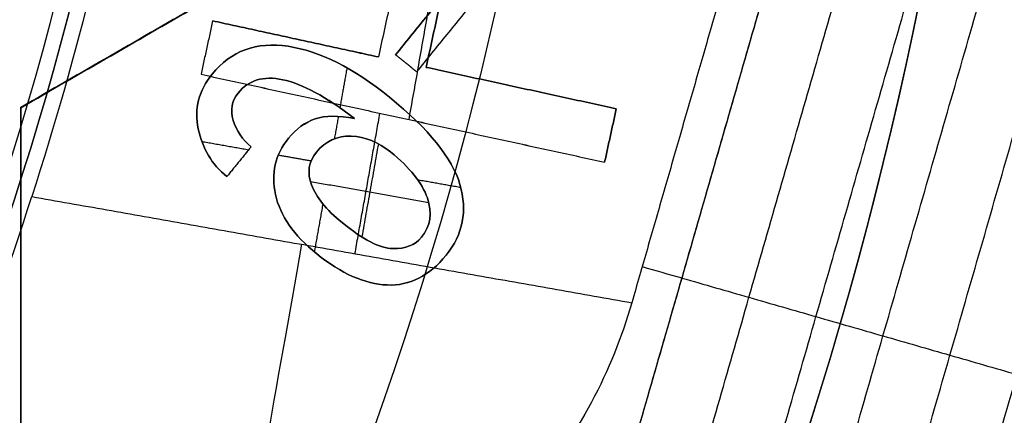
# Model space of a CAD drawing. Header units: millimetres. Extents: x -29.5 to 29.5, y -27.3 to 24.7.
# Tile 38 of 65: x 7.6 to 10, y -4.3 to -3.3. Entities that reach past the tile are written whole.
import ezdxf

# ---------------------------------------------------------------- set-up
doc = ezdxf.new("R2010")
doc.units = ezdxf.units.MM
for name, color, linetype, true_color in [('COTA', 252, 'Continuous', 0x696969), ('IGES level 1', 7, 'Continuous', 0xe5eaed), ('IGES level 16', 7, 'Continuous', 0xffffff), ('IGES level 3', 7, 'Continuous', 0xe5eaed), ('IGES level 5', 7, 'Continuous', 0xe5eaed), ('IGES level 7', 2, 'Continuous', 0xffff00), ('IGES level 8', 7, 'Continuous', 0xcad1ee)]:
    doc.layers.add(name, color=color, linetype=linetype, true_color=true_color)

# ---------------------------------------------------------------- blocks, each defined once
blk = doc.blocks.new('KIVI_5W_3D')
at = {"layer": 'IGES level 1', "extrusion": (0, 0, -1)}
for centre, radius, start, end in [((-5.048709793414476e-29, -1.77635683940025e-15, 0.8500000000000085), 26, 90, 270.0000000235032), ((3.602673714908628e-14, -3.552713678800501e-15, 1.399999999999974), 26, 90.00000000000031, 270.0000000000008), ((-5.048709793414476e-29, -1.77635683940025e-15, 0.150000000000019), 25.85, 90, 270.0000000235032), ((0, 0), 25.7, 90.00000000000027, 270.0000000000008), ((-5.048709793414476e-29, -1.77635683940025e-15), 21, 90.0000000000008, 270.0000000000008), ((-5.048709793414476e-29, -1.77635683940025e-15), 19.75, 90.0000000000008, 270.0000000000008), ((-5.048709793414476e-29, -1.77635683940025e-15, 0.8500000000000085), 19, 90, 270.0000000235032), ((-2.524354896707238e-29, -3.552713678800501e-15), 19, 90.00000000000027, 270.0000000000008)]:
    blk.add_arc(centre, radius, start, end, dxfattribs=at)
at = {"layer": 'IGES level 1'}
for centre, radius, start, end in [((5.048709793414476e-29, -3.552713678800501e-15, -0.3000000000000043), 26, 270.0000000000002, 89.9999999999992), ((5.048709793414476e-29, -1.77635683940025e-15, -1.549999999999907), 25.85, 270, 90.00000001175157), ((-2.524354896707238e-29, 1.77635683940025e-15, -1.700000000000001), 25.7, 270.0000000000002, 90.0000000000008), ((2.524354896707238e-29, -3.552713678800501e-15), 21, 270.0000000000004, 90.0000000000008), ((6.310887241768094e-29, -3.552713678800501e-15), 19.75, 270.0000000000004, 90.0000000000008), ((5.048709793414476e-29, -3.552713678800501e-15, -1.700000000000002), 19, 270.0000000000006, 90.0000000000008)]:
    blk.add_arc(centre, radius, start, end, dxfattribs=at)
at = {"layer": 'IGES level 16', "extrusion": (0, 0.0004315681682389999, 0.9999999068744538)}
blk.add_arc((5.048709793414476e-29, -0.00172627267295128, 3.799999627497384), 14.25, 270, 90.00000002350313, dxfattribs=at)
at = {"layer": 'IGES level 16', "extrusion": (4.946059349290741e-31, -0.0004315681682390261, -0.9999999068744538)}
blk.add_arc((-5.941939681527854e-29, -0.001726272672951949, -5.299999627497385), 14.25, 90.0000000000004, 270.0000000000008, dxfattribs=at)
at = {"layer": 'IGES level 16', "extrusion": (6.993781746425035e-34, 0.0004315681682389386, 0.9999999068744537)}
for centre in [(5.048339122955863e-29, -0.001726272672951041, 5.299999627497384), (5.048548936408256e-29, -0.001726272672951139, 2.299999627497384)]:
    blk.add_arc(centre, 14.25, 270.0000000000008, 90.0000000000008, dxfattribs=at)
at = {"layer": 'IGES level 16', "extrusion": (5.238802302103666e-31, 0.0004315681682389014, 0.9999999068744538)}
blk.add_arc((7.452572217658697e-29, -0.001726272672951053, 2.299999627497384), 14.25, 270.0000000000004, 90.0000000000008, dxfattribs=at)
at = {"layer": 'IGES level 16'}
for points in [[(7.625, -2.236671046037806, 5.300965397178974), (9.375, -1.226308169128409, 5.300529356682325)], [(7.625, -2.236671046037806, 5.300965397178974), (9.375, -1.226308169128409, 5.300529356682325)], [(9.375, -1.226955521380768, 3.800529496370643), (7.625, -2.237318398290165, 3.800965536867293)], [(9.375, -1.227602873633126, 2.300529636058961), (7.625, -2.237965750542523, 2.300965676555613)], [(7.625, -2.237965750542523, 2.300965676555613), (9.375, -1.227602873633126, 2.300529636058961)], [(9.375, -1.226308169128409, 5.300529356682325), (11.125, -2.236671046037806, 5.300965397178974)], [(9.375, -1.226308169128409, 5.300529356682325), (11.125, -2.236671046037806, 5.300965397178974)], [(11.125, -2.237318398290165, 3.800965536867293), (9.375, -1.226955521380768, 3.800529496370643)], [(11.125, -2.237965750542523, 2.300965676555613), (9.375, -1.227602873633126, 2.300529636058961)], [(9.375, -1.227602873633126, 2.300529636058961), (11.125, -2.237965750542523, 2.300965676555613)], [(7.625, -2.237965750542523, 2.300965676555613), (7.625, -2.236671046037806, 5.300965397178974)], [(7.625, -4.2573967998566, 5.301837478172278), (7.625, -2.236671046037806, 5.300965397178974)], [(7.625, -2.236671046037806, 5.300965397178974), (7.625, -2.237965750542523, 2.300965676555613)], [(7.625, -4.2573967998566, 5.301837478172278), (7.625, -2.236671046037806, 5.300965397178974)], [(7.625, -4.258044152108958, 3.801837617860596), (7.625, -2.237318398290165, 3.800965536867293)], [(7.625, -2.237965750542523, 2.300965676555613), (7.625, -4.258691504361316, 2.301837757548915)], [(7.625, -4.258691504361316, 2.301837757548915), (7.625, -2.237965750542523, 2.300965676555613)]]:
    blk.add_open_spline(points, degree=1, dxfattribs=at)
at = {"layer": 'IGES level 3', "extrusion": (0, -0.0004315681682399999, -0.9999999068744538)}
for centre, radius, start in [((-5.048709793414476e-29, -0.001726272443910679, -5.799999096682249), 18, 90), ((-5.048709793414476e-29, -0.001726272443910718, -10.04999909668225), 16.5, 90), ((-5.048709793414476e-29, -0.001726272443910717, -2.049999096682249), 13.5, 90), ((-5.048709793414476e-29, -0.001726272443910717, -3.79999909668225), 14.5, 184.8823031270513)]:
    blk.add_arc(centre, radius, start, 270.0000000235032, dxfattribs=at)
at = {"layer": 'IGES level 3', "extrusion": (-6.34760690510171e-31, -0.0004315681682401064, -0.9999999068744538)}
blk.add_arc((7.155118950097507e-29, -0.001726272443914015, -13.29999909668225), 18, 90.0000000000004, 270.0000000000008, dxfattribs=at)
at = {"layer": 'IGES level 3', "extrusion": (-2.742264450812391e-31, 0.0004315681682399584, 0.9999999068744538)}
blk.add_arc((-6.357505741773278e-29, -0.001726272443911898, -1.700000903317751), 18, 270.0000000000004, 90.0000000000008, dxfattribs=at)
at = {"layer": 'IGES level 3', "extrusion": (-7.246005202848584e-35, -0.0004315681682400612, -0.9999999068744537)}
for centre, radius in [((-5.048722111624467e-29, -0.001726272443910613, 1.700000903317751), 18), ((-5.048660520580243e-29, -0.001726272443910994, -6.799999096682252), 15.25), ((-5.048671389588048e-29, -0.001726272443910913, -5.29999909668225), 15.25), ((-5.048693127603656e-29, -0.001726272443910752, -2.299999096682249), 14.5), ((-5.048693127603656e-29, -0.001726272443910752, -2.299999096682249), 13.5)]:
    blk.add_arc(centre, radius, 90.0000000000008, 270.0000000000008, dxfattribs=at)
at = {"layer": 'IGES level 3', "extrusion": (9.270442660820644e-33, 0.0004315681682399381, 0.9999999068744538)}
blk.add_arc((1.009899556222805e-28, -0.001726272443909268, -1.700000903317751), 17, 270.0000000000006, 90.0000000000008, dxfattribs=at)
at = {"layer": 'IGES level 3', "extrusion": (-2.650152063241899e-30, -0.0004315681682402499, -0.9999999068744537)}
blk.add_arc((2.262524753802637e-29, -0.001726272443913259, -13.29999909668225), 16.5, 90.00000000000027, 270.0000000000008, dxfattribs=at)
at = {"layer": 'IGES level 3', "extrusion": (1.655576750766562e-31, 0.0004315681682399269, 0.9999999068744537)}
blk.add_arc((4.93613057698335e-29, -0.001726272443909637, 6.799999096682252), 16.5, 270.0000000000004, 90.0000000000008, dxfattribs=at)
at = {"layer": 'IGES level 3', "extrusion": (0, -0.0004315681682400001, -0.9999999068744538)}
for centre in [(-5.048709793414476e-29, -0.001726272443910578, -6.049999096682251), (-5.048709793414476e-29, -0.001726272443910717, -0.04999909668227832)]:
    blk.add_arc(centre, 15.25, 90, 270.0000000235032, dxfattribs=at)
at = {"layer": 'IGES level 3', "extrusion": (2.75720707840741e-31, -0.0004315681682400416, -0.9999999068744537)}
blk.add_arc((-7.760554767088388e-29, -0.001726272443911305, -6.799999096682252), 15.25, 90.0000000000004, 270.0000000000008, dxfattribs=at)
at = {"layer": 'IGES level 3', "extrusion": (1.902095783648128e-31, 0.0004315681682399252, 0.9999999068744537)}
blk.add_arc((7.472253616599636e-29, -0.00172627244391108, 5.29999909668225), 15.25, 270.0000000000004, 90.0000000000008, dxfattribs=at)
at = {"layer": 'IGES level 3', "extrusion": (-8.25812941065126e-31, -0.00043156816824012, -0.9999999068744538)}
blk.add_arc((-3.979940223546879e-29, -0.001726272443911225, -5.29999909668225), 14.5, 90.0000000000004, 270.0000000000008, dxfattribs=at)
at = {"layer": 'IGES level 3', "extrusion": (-7.230006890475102e-35, 0.0004315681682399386, 0.9999999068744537)}
for centre, radius in [((5.04874811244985e-29, -0.001726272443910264, 5.29999909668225), 14.5), ((5.048726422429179e-29, -0.00172627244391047, 2.299999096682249), 13.5), ((5.048722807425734e-29, -0.001726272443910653, 1.799999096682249), 13.5)]:
    blk.add_arc(centre, radius, 270.0000000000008, 90.0000000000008, dxfattribs=at)
at = {"layer": 'IGES level 3', "extrusion": (-2.543742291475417e-30, 0.00043156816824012, 0.9999999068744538)}
blk.add_arc((5.002681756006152e-29, -0.00172627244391, 2.299999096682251), 14.5, 270.0000000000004, 90.0000000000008, dxfattribs=at)
at = {"layer": 'IGES level 3', "extrusion": (-6.363014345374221e-31, -0.0004315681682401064, -0.9999999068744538)}
blk.add_arc((-6.827441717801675e-29, -0.001726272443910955, -1.799999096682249), 13.5, 90.0000000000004, 270.0000000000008, dxfattribs=at)
at = {"layer": 'IGES level 5', "extrusion": (-1.175953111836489e-16, 0.0004315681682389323, 0.9999999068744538)}
blk.add_arc((2.942315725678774e-15, -0.001726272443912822, 24.79999909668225), 20.5, 269.7091534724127, 89.70915347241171, dxfattribs=at)
at = {"layer": 'IGES level 5', "extrusion": (0, -0.0004315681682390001, -0.9999999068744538)}
blk.add_arc((-5.048709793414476e-29, -0.001726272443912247, -19.29999909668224), 20.5, 90.29084652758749, 270.2908465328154, dxfattribs=at)
at = {"layer": 'IGES level 5', "extrusion": (1.167158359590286e-16, -0.0004315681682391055, -0.9999999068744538)}
blk.add_arc((-1.599639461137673e-15, -0.001726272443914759, -13.79999909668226), 20.5, 90.29084652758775, 270.2908465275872, dxfattribs=at)
at = {"layer": 'IGES level 5', "extrusion": (0, -0.0004315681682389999, -0.9999999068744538)}
for centre, radius, end in [((-5.048709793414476e-29, -0.001726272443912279, -25.04999909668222), 20.25, 270.2908465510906), ((-5.048709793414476e-29, -0.001726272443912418, -10.79999909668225), 17.25, 270.2908465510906), ((-5.048709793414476e-29, -0.001726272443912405, -13.69999909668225), 16, 270.2908465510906), ((-5.048709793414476e-29, -0.001726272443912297, -17.34999909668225), 13, 260.7920867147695)]:
    blk.add_arc(centre, radius, 90.29084652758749, end, dxfattribs=at)
at = {"layer": 'IGES level 5', "extrusion": (0, 0.0004315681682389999, 0.9999999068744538)}
for centre, radius, start, end in [((5.048709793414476e-29, -0.001726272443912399, 13.54999909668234), 20.25, 269.7091534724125, 89.70915349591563), ((5.048709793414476e-29, -0.001726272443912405, 15.34999909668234), 12.75, 278.9836697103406, 260.4346372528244), ((5.048709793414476e-29, -0.00172627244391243, 23.79999909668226), 10, 269.7091534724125, 89.70915349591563), ((5.048709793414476e-29, -0.001726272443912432, 23.79999909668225), 8.000000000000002, 269.7091534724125, 89.70915349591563)]:
    blk.add_arc(centre, radius, start, end, dxfattribs=at)
at = {"layer": 'IGES level 5', "extrusion": (1.171993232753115e-16, -0.0004315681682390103, -0.9999999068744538)}
blk.add_arc((-2.97661184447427e-15, -0.001726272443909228, -25.29999909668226), 20, 90.29084652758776, 270.2908465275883, dxfattribs=at)
at = {"layer": 'IGES level 5', "extrusion": (-1.171991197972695e-16, 0.0004315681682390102, 0.9999999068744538)}
blk.add_arc((1.528829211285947e-15, -0.001726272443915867, 13.29999909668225), 20, 269.7091534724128, 89.70915347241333, dxfattribs=at)
at = {"layer": 'IGES level 5', "extrusion": (-1.175616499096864e-16, 0.0004315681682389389, 0.9999999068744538)}
blk.add_arc((1.563569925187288e-15, -0.001726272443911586, 13.29999909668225), 17.25, 269.7091534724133, 89.70915347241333, dxfattribs=at)
at = {"layer": 'IGES level 5', "extrusion": (1.167025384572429e-16, -0.0004315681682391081, -0.9999999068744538)}
blk.add_arc((-1.581555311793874e-15, -0.001726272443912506, -13.29999909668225), 17.25000000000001, 90.29084652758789, 270.2908465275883, dxfattribs=at)
at = {"layer": 'IGES level 5', "extrusion": (-1.177486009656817e-16, 0.0004315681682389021, 0.9999999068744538)}
blk.add_arc((9.864168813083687e-16, -0.001726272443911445, 8.299999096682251), 17.25, 269.7091534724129, 89.70915347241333, dxfattribs=at)
at = {"layer": 'IGES level 5', "extrusion": (1.165233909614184e-16, -0.0004315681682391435, -0.9999999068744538)}
blk.add_arc((-2.266264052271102e-15, -0.001726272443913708, -19.09999909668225), 16, 90.29084652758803, 270.2908465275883, dxfattribs=at)
at = {"layer": 'IGES level 5', "extrusion": (-1.165219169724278e-16, 0.0004315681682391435, 0.9999999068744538)}
blk.add_arc((9.587497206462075e-16, -0.001726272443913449, 8.299999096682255), 16, 269.7091534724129, 89.70915347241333, dxfattribs=at)
at = {"layer": 'IGES level 5', "extrusion": (1.169401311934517e-16, -0.0004315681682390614, -0.9999999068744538)}
blk.add_arc((-9.706030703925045e-16, -0.001726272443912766, -8.299999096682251), 16, 90.29084652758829, 270.2908465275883, dxfattribs=at)
at = {"layer": 'IGES level 5', "extrusion": (1.160986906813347e-16, -0.0004315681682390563, -0.9999999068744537)}
blk.add_arc((-3.549752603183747e-15, -0.001726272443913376, -19.09999909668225), 12.99999999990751, 90.29084652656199, 260.7920867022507, dxfattribs=at)
at = {"layer": 'IGES level 5', "extrusion": (-1.275628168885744e-16, 0.0004315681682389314, 0.9999999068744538)}
blk.add_arc((-7.351905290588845e-12, -0.001726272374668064, 15.59999909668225), 12.9999999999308, 279.2079132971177, 89.70915347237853, dxfattribs=at)
at = {"layer": 'IGES level 5', "extrusion": (4.334593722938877e-16, -0.0004315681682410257, -0.9999999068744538)}
blk.add_arc((-3.538319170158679e-10, -0.001726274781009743, -15.09999909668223), 12.49999999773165, 279.1896994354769, 261.3919936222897, dxfattribs=at)
at = {"layer": 'IGES level 5', "extrusion": (1.153955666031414e-16, -0.0004315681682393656, -0.9999999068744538)}
blk.add_arc((-2.934863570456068e-15, -0.00172627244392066, -25.29999909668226), 10, 90.29084652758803, 270.2908465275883, dxfattribs=at)
at = {"layer": 'IGES level 5', "extrusion": (-1.171991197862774e-16, 0.0004315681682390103, 0.9999999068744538)}
blk.add_arc((2.59287743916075e-15, -0.001726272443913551, 22.29999909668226), 10, 269.7091534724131, 89.70915347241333, dxfattribs=at)
at = {"layer": 'IGES level 5', "extrusion": (1.199043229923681e-16, -0.0004315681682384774, -0.9999999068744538)}
blk.add_arc((-3.036309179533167e-15, -0.001726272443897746, -25.29999909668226), 8.000000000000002, 90.29084652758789, 270.2908465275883, dxfattribs=at)
at = {"layer": 'IGES level 5', "extrusion": (-1.176501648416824e-16, 0.0004315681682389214, 0.9999999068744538)}
blk.add_arc((2.612468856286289e-15, -0.00172627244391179, 22.29999909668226), 8.000000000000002, 269.7091534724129, 89.70915347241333, dxfattribs=at)
at = {"layer": 'IGES level 7', "color": 254, "true_color": 0xcad1ee, "extrusion": (6.471858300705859e-17, -0.0004315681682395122, -0.9999999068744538)}
blk.add_arc((1.444486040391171e-15, -0.001726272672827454, -6.799999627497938), 15, 10.05118449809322, 190.0511844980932, dxfattribs=at)
at = {"layer": 'IGES level 7', "color": 254, "true_color": 0xcad1ee, "extrusion": (0, 0.0004315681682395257, 0.9999999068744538)}
for start, end in [(349.9488155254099, 169.9488154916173), (169.9488155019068, 349.9488155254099)]:
    blk.add_arc((5.048709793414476e-29, -0.001726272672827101, 6.24128405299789), 14.951118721, start, end, dxfattribs=at)
at = {"layer": 'IGES level 7', "color": 254, "true_color": 0xcad1ee, "extrusion": (-1.655414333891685e-11, 0.0004315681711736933, 0.9999999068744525)}
blk.add_arc((2.041249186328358e-10, -0.001726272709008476, 5.682568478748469), 14.90223744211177, 349.9488155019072, 169.9488155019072, dxfattribs=at)
at = {"layer": 'IGES level 7', "color": 254, "true_color": 0xcad1ee, "extrusion": (1.211736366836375e-11, 0.0004315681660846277, 0.9999999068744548)}
blk.add_arc((6.044215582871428e-11, -0.001726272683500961, 5.499999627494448), 14.70299850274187, 349.9488155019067, 169.9488155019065, dxfattribs=at)
at = {"layer": 'IGES level 7', "color": 254, "true_color": 0xcad1ee, "extrusion": (1.160419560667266e-12, -0.000431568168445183, -0.9999999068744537)}
blk.add_arc((-8.98811281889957e-11, -0.001726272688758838, -5.682568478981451), 14.90223744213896, 190.0511844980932, 10.05118449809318, dxfattribs=at)
at = {"layer": 'IGES level 7', "color": 254, "true_color": 0xcad1ee, "extrusion": (1.813434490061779e-16, -0.0004315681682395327, -0.9999999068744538)}
blk.add_arc((-3.117707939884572e-15, -0.001726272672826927, -6.799999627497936), 15, 190.0511844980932, 10.05118449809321, dxfattribs=at)
at = {"layer": 'IGES level 7', "color": 254, "true_color": 0xcad1ee, "extrusion": (2.150095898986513e-11, 0.0004315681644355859, 0.9999999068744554)}
blk.add_arc((-2.1356581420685e-10, -0.001726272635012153, 5.499999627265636), 14.70299850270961, 169.9488155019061, 349.9488155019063, dxfattribs=at)
at = {"layer": 'IGES level 7', "color": 254, "true_color": 0xcad1ee, "extrusion": (1.035677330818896e-16, -0.0004315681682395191, -0.9999999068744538)}
blk.add_arc((-1.423353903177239e-15, -0.0017262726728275, -5.499999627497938), 9, 190.0511844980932, 10.05118449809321, dxfattribs=at)
at = {"layer": 'IGES level 7', "color": 254, "true_color": 0xcad1ee, "extrusion": (0, 0.0004315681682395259, 0.9999999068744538)}
blk.add_arc((5.048709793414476e-29, -0.001726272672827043, 10.34999962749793), 7.960915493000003, 169.9488155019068, 349.9488155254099, dxfattribs=at)
at = {"layer": 'IGES level 7', "color": 254, "true_color": 0xcad1ee, "extrusion": (7.640394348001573e-16, 0.000431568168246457, 0.9999999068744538)}
blk.add_arc((-7.107140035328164e-15, -0.001726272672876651, 7.199999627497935), 7.850000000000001, 169.9488155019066, 349.9488155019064, dxfattribs=at)
at = {"layer": 'IGES level 7', "color": 254, "true_color": 0xcad1ee, "extrusion": (-4.160654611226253e-14, -0.0004315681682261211, -0.9999999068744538)}
blk.add_arc((2.42756975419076e-09, -0.001726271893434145, -12.49999962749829), 8.036619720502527, 190.0511845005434, 197.8006317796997, dxfattribs=at)
at = {"layer": 'IGES level 7', "color": 254, "true_color": 0xcad1ee, "extrusion": (-0.9846522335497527, 0.174527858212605, -7.532067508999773e-05)}
blk.add_arc((1.079631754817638, 13.50045963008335, -8.626741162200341), 0.999999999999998, 270.024347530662, 330.0243475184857, dxfattribs=at)
at = {"layer": 'IGES level 7', "color": 254, "true_color": 0xcad1ee}
for points in [[(-14.61038459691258, 2.590334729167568, 5.551426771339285), (-9.431054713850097, 31.81110120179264, 5.538816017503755), (19.78971447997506, 26.63177180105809, 5.541051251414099), (14.61038459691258, -2.588994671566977, 5.55366200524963)], [(14.61038459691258, -2.588994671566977, 5.55366200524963), (9.431054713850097, -31.80976114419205, 5.566272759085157), (-19.78971447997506, -26.6304317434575, 5.564037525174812), (-14.61038459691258, 2.590334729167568, 5.551426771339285)]]:
    blk.add_rational_spline(points, [0.8330737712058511, 0.2776912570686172, 0.2776912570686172, 0.8330737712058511], degree=3, dxfattribs=at)
for points, degree in [([(8.564999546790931, -2.266550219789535, 12.55097896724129), (8.702040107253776, -1.493394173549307, 12.55064529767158)], 1), ([(8.86187010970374, -1.570103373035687, 5.500677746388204), (14.47734030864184, -2.565435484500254, 5.501107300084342)], 1), ([(8.601531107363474, -1.607100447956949, 12.55069436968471), (8.490798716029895, -2.114733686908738, 12.55091344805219)], 1), ([(8.601531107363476, -1.607111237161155, 12.52569437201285), (8.490798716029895, -2.114744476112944, 12.52591345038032)], 1), ([(8.601531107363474, -1.607122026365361, 12.50069437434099), (8.490798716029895, -2.114755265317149, 12.50091345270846)], 1), ([(8.606272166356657, -2.139922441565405, 12.5509243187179), (8.717004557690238, -1.632289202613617, 12.55070524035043)], 1), ([(8.717004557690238, -1.632299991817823, 12.52570524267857), (8.606272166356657, -2.139933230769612, 12.52592432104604)], 1), ([(8.606272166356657, -2.139944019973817, 12.50092432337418), (8.717004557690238, -1.632310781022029, 12.5007052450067)], 1), ([(9.405493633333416, -1.66343869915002, 12.50071867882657), (9.104213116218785, -2.710597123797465, 12.50117059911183)], 1), ([(9.5040712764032, -1.680964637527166, 12.37739377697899), (8.9461406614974, -3.620159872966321, 12.37823067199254)], 1), ([(8.946760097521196, -3.620411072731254, 12.37756617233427), (9.504729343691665, -1.681081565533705, 12.3767292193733)], 1), ([(9.104027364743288, -3.684189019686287, 12.20527600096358), (9.671804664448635, -1.710769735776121, 12.20442433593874)], 1), ([(9.261294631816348, -3.747970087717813, 12.02575316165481), (9.838879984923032, -1.740461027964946, 12.02488678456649)], 1), ([(9.418561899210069, -3.811754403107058, 11.83870572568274), (10.00595530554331, -1.770155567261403, 11.83782463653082)], 1), ([(9.575829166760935, -3.875542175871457, 11.64364714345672), (10.17303062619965, -1.79985356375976, 11.64275134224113)], 1), ([(9.733096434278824, -3.939333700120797, 11.43989624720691), (10.34010594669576, -1.829555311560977, 11.43898573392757)], 1), ([(9.890363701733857, -4.00312935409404, 11.22657724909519), (10.50718126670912, -1.859261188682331, 11.22565202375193)], 1), ([(8.089640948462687, -2.027227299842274, 12.55087568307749), (8.061399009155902, -2.156697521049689, 12.5509315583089)], 1), ([(8.089640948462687, -2.02723808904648, 12.52587568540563), (8.061399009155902, -2.156708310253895, 12.52593156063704)], 1), ([(8.089640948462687, -2.027248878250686, 12.50087568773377), (8.061399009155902, -2.1567190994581, 12.50093156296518)], 1), ([(8.089640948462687, -2.027248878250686, 12.50087568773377), (8.089640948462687, -2.027227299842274, 12.55087568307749)], 1), ([(8.490798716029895, -2.114733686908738, 12.55091344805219), (8.089640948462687, -2.027227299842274, 12.55087568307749)], 1), ([(8.089640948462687, -2.02723808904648, 12.52587568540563), (8.490798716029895, -2.114744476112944, 12.52591345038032)], 1), ([(8.490798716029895, -2.114755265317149, 12.50091345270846), (8.089640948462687, -2.027248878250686, 12.50087568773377)], 1), ([(8.29021983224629, -2.071002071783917, 12.50089457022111), (8.29021983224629, -2.070980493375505, 12.55089456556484)], 1), ([(8.075519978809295, -2.091983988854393, 12.50090362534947), (8.075519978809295, -2.091962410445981, 12.5509036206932)], 1), ([(8.490798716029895, -2.114755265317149, 12.50091345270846), (8.490798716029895, -2.114733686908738, 12.55091344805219)], 1), ([(8.606272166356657, -2.139944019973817, 12.50092432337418), (8.606272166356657, -2.139922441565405, 12.5509243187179)], 1), ([(9.066666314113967, -2.240350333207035, 12.55096766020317), (8.606272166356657, -2.139922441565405, 12.5509243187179)], 1), ([(8.606272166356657, -2.139933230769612, 12.52592432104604), (9.066666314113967, -2.240361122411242, 12.52596766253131)], 1), ([(9.066666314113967, -2.240371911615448, 12.50096766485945), (8.606272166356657, -2.139944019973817, 12.50092432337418)], 1), ([(8.061399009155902, -2.1567190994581, 12.50093156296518), (8.061399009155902, -2.156697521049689, 12.5509315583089)], 1), ([(8.061399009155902, -2.156697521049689, 12.5509315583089), (9.03842437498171, -2.369820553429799, 12.55102353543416)], 1), ([(8.061399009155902, -2.156708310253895, 12.52593156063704), (9.03842437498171, -2.369831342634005, 12.5260235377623)], 1), ([(8.061399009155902, -2.1567190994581, 12.50093156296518), (9.03842437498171, -2.36984213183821, 12.50102354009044)], 1), ([(8.836469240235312, -2.190157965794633, 12.50094599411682), (8.836469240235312, -2.190136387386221, 12.55094598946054)], 1), ([(9.03842437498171, -2.369820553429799, 12.55102353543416), (9.066666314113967, -2.240350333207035, 12.55096766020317)], 1), ([(9.066666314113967, -2.240361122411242, 12.52596766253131), (9.03842437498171, -2.369831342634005, 12.5260235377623)], 1), ([(9.03842437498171, -2.36984213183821, 12.50102354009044), (9.066666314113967, -2.240371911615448, 12.50096766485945)], 1), ([(9.066666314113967, -2.240350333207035, 12.55096766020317), (9.066666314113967, -2.240371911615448, 12.50096766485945)], 1), ([(8.434118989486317, -2.591824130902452, 12.50111934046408), (8.49449536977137, -2.251192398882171, 12.50097233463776)], 1), ([(8.549911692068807, -2.263259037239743, 12.55097754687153), (8.549911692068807, -2.263280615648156, 12.50097755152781)], 1), ([(9.052545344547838, -2.305107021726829, 12.50099560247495), (9.052545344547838, -2.305085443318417, 12.55099559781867)], 1), ([(9.03842437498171, -2.36984213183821, 12.50102354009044), (9.03842437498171, -2.369820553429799, 12.55102353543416)], 1), ([(7.354467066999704, -3.279766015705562, 13.00141628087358), (7.417187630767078, -3.113233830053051, 12.69814606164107), (7.543471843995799, -2.790795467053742, 12.50120521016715), (7.651874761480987, -2.453172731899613, 12.50105950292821)], 3), ([(7.651874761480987, -2.453172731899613, 12.50105950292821), (9.104213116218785, -2.710597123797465, 12.50117059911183)], 1), ([(9.129421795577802, -2.622979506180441, 12.50113278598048), (9.161316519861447, -2.632173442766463, 12.46075157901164), (9.193211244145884, -2.641367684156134, 12.41966397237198), (9.225105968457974, -2.650562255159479, 12.37781222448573)], 3)]:
    blk.add_open_spline(points, degree=degree, dxfattribs=at)
for points, knots in [([(9.225105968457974, -2.650562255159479, 12.37781222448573), (9.225318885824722, -2.650623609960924, 12.37759073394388), (9.279588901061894, -2.666262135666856, 12.32113060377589), (9.38791601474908, -2.697478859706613, 12.20605020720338), (9.550087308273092, -2.744215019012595, 12.02656866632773), (9.712258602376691, -2.790954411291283, 11.83959496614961), (9.874429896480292, -2.837697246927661, 11.64464255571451), (10.03660119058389, -2.884443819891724, 11.44103026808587), (10.1987724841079, -2.931194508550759, 11.22788231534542), (10.36091957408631, -2.977942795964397, 11.00416168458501), (10.46900956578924, -3.009109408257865, 10.84711520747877), (10.52304245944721, -3.024690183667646, 10.76638985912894)], [0, 0, 0, 0, 0.000492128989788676, 0.125437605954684, 0.25038308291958, 0.375328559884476, 0.500274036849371, 0.625219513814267, 0.750164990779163, 0.875110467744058, 0.9999999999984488, 0.9999999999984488, 0.9999999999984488, 0.9999999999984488]), ([(9.104213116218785, -2.710597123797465, 12.50117059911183), (9.080562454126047, -2.792799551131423, 12.50120607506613), (9.047834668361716, -2.874086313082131, 12.51215775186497), (8.965228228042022, -3.029167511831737, 12.55618948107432), (8.90522654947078, -3.114679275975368, 12.59687915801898), (8.761796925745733, -3.280851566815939, 12.70460978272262), (8.642104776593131, -3.375723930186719, 12.8067944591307), (8.501012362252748, -3.439613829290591, 12.93386003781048)], [2, 2, 2, 2, 2.25, 2.25, 2.5, 2.5, 3, 3, 3, 3])]:
    blk.add_open_spline(points, degree=3, knots=knots, dxfattribs=at)
at = {"layer": 'IGES level 8', "color": 2, "true_color": 0xffff00, "extrusion": (-6.533428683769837e-15, 0.0004315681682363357, 0.9999999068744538)}
blk.add_arc((2.301262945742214e-10, -0.001726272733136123, 13.54999962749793), 7.749999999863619, 334.4630519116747, 104.3617569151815, dxfattribs=at)
at = {"layer": 'IGES level 8', "color": 2, "true_color": 0xffff00, "extrusion": (0, -0.0004315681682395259, -0.9999999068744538)}
for centre, radius, start, end in [((-5.048709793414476e-29, -0.001726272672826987, -13.67499962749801), 7.625000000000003, 76.33878367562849, 204.5303181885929), ((-5.048709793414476e-29, -0.001726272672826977, -13.22195538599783), 10.9462265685, 179.0723590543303, 209.3220444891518)]:
    blk.add_arc(centre, radius, start, end, dxfattribs=at)
at = {"layer": 'IGES level 8', "color": 2, "true_color": 0xffff00, "extrusion": (-1.392373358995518e-16, -0.000431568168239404, -0.9999999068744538)}
blk.add_arc((1.57786347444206e-11, -0.001726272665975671, -13.79999962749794), 7.499999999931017, 77.06959459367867, 203.4692780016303, dxfattribs=at)
at = {"layer": 'IGES level 8', "color": 2, "true_color": 0xffff00, "extrusion": (-2.493868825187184e-15, 0.0004315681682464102, 0.9999999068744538)}
blk.add_arc((-2.095187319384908e-07, -0.001726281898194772, 11.29999962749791), 12.56883844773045, 217.3797467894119, 2.517887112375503, dxfattribs=at)
at = {"layer": 'IGES level 8', "color": 2, "true_color": 0xffff00, "extrusion": (0, -0.000431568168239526, -0.9999999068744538)}
blk.add_arc((-5.048709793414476e-29, -0.001726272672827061, -12.09695538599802), 11.771882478, 178.3211864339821, 321.7811835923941, dxfattribs=at)
at = {"layer": 'IGES level 8', "color": 2, "true_color": 0xffff00, "extrusion": (-2.803579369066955e-15, -0.0004315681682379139, -0.9999999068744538)}
blk.add_arc((0.00281084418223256, -0.0001880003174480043, -13.54999962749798), 10.92073065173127, 178.9797490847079, 208.6902774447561, dxfattribs=at)
at = {"layer": 'IGES level 8', "color": 2, "true_color": 0xffff00, "extrusion": (0.002942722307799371, -0.002042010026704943, -0.9999935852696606)}
blk.add_arc((-0.03705604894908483, -0.02200551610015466, -13.51329699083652), 10.92067728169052, 178.9793807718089, 208.6900689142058, dxfattribs=at)
at = {"layer": 'IGES level 8', "color": 2, "true_color": 0xffff00, "extrusion": (1.800667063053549e-16, -0.0004315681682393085, -0.9999999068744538)}
blk.add_arc((-3.717689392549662e-10, -0.001726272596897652, -12.89391114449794), 10.97492672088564, 179.2831579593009, 280.0511844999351, dxfattribs=at)
at = {"layer": 'IGES level 8', "color": 2, "true_color": 0xffff00, "extrusion": (-8.015073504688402e-16, 0.0004315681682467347, 0.9999999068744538)}
blk.add_arc((-1.316132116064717e-10, -0.001726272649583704, 11.29999962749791), 13.34689483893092, 224.7426779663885, 349.9488155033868, dxfattribs=at)
at = {"layer": 'IGES level 8', "color": 2, "true_color": 0xffff00, "extrusion": (0, 0.0004315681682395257, 0.9999999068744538)}
blk.add_arc((5.048709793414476e-29, -0.001726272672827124, 12.17499962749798), 13.4234474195, 224.7426779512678, 349.9488154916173, dxfattribs=at)
at = {"layer": 'IGES level 8', "color": 2, "true_color": 0xffff00}
for points in [[(8.532410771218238, -2.109289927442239, 15.15091134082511), (8.823826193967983, -1.750025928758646, 15.15075629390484)], [(8.823826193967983, -1.750036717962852, 15.12575629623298), (8.532410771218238, -2.109300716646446, 15.12591134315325)], [(8.532410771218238, -2.109311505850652, 15.10091134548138), (8.823826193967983, -1.750047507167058, 15.10075629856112)], [(8.874643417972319, -1.791246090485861, 15.15077408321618), (8.583227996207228, -2.150510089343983, 15.15092913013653)], [(8.87464341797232, -1.791256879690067, 15.12577408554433), (8.583227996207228, -2.150520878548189, 15.12592913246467)], [(8.874643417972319, -1.791267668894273, 15.10077408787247), (8.583227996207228, -2.150531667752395, 15.10092913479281)], [(8.272159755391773, -2.088980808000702, 15.15090257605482), (8.272159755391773, -2.089002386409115, 15.10090258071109)], [(8.532410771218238, -2.109289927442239, 15.15091134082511), (8.532410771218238, -2.109311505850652, 15.10091134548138)], [(8.583227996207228, -2.150510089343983, 15.15092913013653), (8.532410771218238, -2.109289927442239, 15.15091134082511)], [(8.532410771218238, -2.109300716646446, 15.12591134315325), (8.583227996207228, -2.150520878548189, 15.12592913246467)], [(8.583227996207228, -2.150531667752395, 15.10092913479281), (8.532410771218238, -2.109311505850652, 15.10091134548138)], [(8.414706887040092, -2.141246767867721, 15.15092513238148), (8.397558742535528, -2.237993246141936, 15.15096688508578)], [(8.557819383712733, -2.129921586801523, 15.1009202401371), (8.557819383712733, -2.129900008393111, 15.15092023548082)], [(8.088174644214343, -2.156495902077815, 15.15093171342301), (8.088174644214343, -2.156517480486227, 15.10093171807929)], [(8.583227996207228, -2.150531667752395, 15.10092913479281), (8.583227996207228, -2.150510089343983, 15.15092913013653)], [(8.259207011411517, -2.169829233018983, 15.15093746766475), (8.259207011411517, -2.169850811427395, 15.10093747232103)], [(8.151165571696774, -2.202202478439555, 15.15095143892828), (8.151165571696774, -2.202224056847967, 15.10095144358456)], [(8.517372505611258, -2.212203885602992, 15.15095575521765), (8.517372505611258, -2.212225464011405, 15.10095575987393)], [(8.393852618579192, -2.258902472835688, 15.15097590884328), (8.384264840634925, -2.312994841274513, 15.15099925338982)], [(8.433323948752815, -2.264060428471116, 15.10097813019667), (8.433323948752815, -2.264038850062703, 15.15097812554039)], [(8.139502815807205, -2.268667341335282, 15.15098012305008), (8.139502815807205, -2.268688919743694, 15.10098012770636)], [(8.337754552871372, -2.264892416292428, 15.15097849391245), (8.337754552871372, -2.26491399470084, 15.10097849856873)], [(8.054726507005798, -2.288807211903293, 15.15098881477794), (8.054726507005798, -2.288828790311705, 15.10098881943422)], [(8.273279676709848, -2.31178632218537, 15.1509987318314), (8.273279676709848, -2.311807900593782, 15.10099873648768)], [(8.4247959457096, -2.306840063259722, 15.1509965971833), (8.4247959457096, -2.306861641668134, 15.10099660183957)], [(8.063340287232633, -2.319561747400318, 15.15100208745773), (8.17678644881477, -2.339669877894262, 15.15101076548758)], [(8.182708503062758, -2.332369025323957, 15.15100761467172), (8.123874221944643, -2.404901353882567, 15.15103891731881)], [(8.182708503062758, -2.332379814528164, 15.12600761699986), (8.123874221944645, -2.404912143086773, 15.12603891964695)], [(8.182708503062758, -2.33239060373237, 15.10100761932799), (8.123874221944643, -2.404922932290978, 15.10103892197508)], [(8.182708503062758, -2.33239060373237, 15.10100761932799), (8.182708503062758, -2.332369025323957, 15.15100761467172)], [(8.490708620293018, -2.325234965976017, 15.10100453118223), (8.450692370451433, -2.550998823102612, 15.10110196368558)], [(8.248504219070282, -2.352381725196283, 15.15101625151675), (8.32812683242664, -2.366494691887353, 15.1510223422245)], [(8.340690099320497, -2.345647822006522, 15.15101334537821), (8.340690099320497, -2.345669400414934, 15.10101335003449)], [(8.52026836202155, -2.345116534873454, 15.1010131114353), (8.520268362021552, -2.345094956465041, 15.15101310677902)], [(8.153291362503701, -2.368656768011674, 15.10102327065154), (8.153291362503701, -2.368635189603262, 15.15102326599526)], [(8.123874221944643, -2.404922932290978, 15.10103892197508), (8.123874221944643, -2.404901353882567, 15.15103891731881)], [(8.32611339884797, -2.416439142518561, 15.1010438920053), (8.612650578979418, -2.467227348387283, 15.10106581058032)], [(8.328935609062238, -2.425019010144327, 15.15104759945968), (8.328935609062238, -2.425040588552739, 15.10104760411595)], [(8.58572910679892, -2.41215423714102, 15.15104204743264), (8.690114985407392, -2.430656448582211, 15.15105003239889)], [(8.6882411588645, -2.42403416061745, 15.15104717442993), (8.6882411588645, -2.424055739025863, 15.10104717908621)], [(8.24164296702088, -2.44826107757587, 15.15105762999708), (8.24164296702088, -2.448282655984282, 15.10105763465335)], [(8.35627275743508, -2.470920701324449, 15.15106740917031), (8.335673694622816, -2.587136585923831, 15.15111756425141)], [(8.609287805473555, -2.456489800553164, 15.15106118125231), (8.609287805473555, -2.456511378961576, 15.10106118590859)], [(8.402714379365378, -2.516214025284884, 15.15108695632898), (8.402714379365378, -2.516235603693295, 15.10108696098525)], [(8.595074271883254, -2.551990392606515, 15.15110239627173), (8.595074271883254, -2.552011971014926, 15.10110240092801)], [(8.341363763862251, -2.591848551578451, 15.15111959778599), (8.341363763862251, -2.591870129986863, 15.10111960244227)], [(8.525481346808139, -2.579302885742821, 15.15111418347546), (8.52548134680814, -2.579324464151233, 15.10111418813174)], [(8.654815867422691, -2.595306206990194, 15.15112109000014), (8.654815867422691, -2.595327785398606, 15.10112109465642)], [(8.511972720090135, -2.667537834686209, 15.15115226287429), (8.511972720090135, -2.667559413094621, 15.10115226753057)]]:
    blk.add_open_spline(points, degree=1, dxfattribs=at)
for points, knots in [([(8.123874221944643, -2.404901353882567, 15.15103891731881), (8.087810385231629, -2.375648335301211, 15.15102629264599), (8.064706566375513, -2.336971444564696, 15.15100960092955), (8.044722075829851, -2.240525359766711, 15.15096797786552), (8.055821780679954, -2.196381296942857, 15.15094892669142), (8.134187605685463, -2.099770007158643, 15.15090723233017), (8.195451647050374, -2.077320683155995, 15.15089754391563), (8.348704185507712, -2.100616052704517, 15.15090759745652), (8.43049144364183, -2.141730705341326, 15.1509253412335), (8.612896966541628, -2.289688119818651, 15.15098919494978), (8.66965870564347, -2.360337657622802, 15.15101968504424), (8.706867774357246, -2.487882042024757, 15.15107472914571), (8.695676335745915, -2.544932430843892, 15.1510993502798), (8.61395539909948, -2.645679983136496, 15.15114282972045), (8.566286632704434, -2.669831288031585, 15.15115325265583), (8.457505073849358, -2.665237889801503, 15.15115127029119), (8.400675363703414, -2.639958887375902, 15.1511403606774), (8.286224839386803, -2.547122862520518, 15.15110029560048), (8.253043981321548, -2.499390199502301, 15.15107969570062), (8.24164296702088, -2.44826107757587, 15.15105762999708)], [-1, -1, -1, -1, -0.920539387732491, -0.920539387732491, -0.840884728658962, -0.840884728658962, -0.727598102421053, -0.727598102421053, -0.614553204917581, -0.614553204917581, -0.490261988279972, -0.490261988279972, -0.365675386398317, -0.365675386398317, -0.24108878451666, -0.24108878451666, -0.116149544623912, -0.116149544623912, 0, 0, 0, 0]), ([(8.24164296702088, -2.448271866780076, 15.12605763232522), (8.253043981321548, -2.499400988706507, 15.12607969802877), (8.2862248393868, -2.547133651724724, 15.12610029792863), (8.40067536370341, -2.639969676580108, 15.12614036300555), (8.457505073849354, -2.665248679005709, 15.12615127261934), (8.56628663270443, -2.669842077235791, 15.12615325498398), (8.613955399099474, -2.645690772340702, 15.1261428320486), (8.695676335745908, -2.544943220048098, 15.12609935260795), (8.706867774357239, -2.487892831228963, 15.12607473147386), (8.669658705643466, -2.360348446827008, 15.12601968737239), (8.612896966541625, -2.289698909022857, 15.12598919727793), (8.430491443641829, -2.141741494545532, 15.12592534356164), (8.348704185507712, -2.100626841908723, 15.12590759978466), (8.195451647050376, -2.077331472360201, 15.12589754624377), (8.134187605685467, -2.099780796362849, 15.12590723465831), (8.055821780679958, -2.196392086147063, 15.12594892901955), (8.044722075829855, -2.240536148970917, 15.12596798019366), (8.064706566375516, -2.336982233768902, 15.12600960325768), (8.08781038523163, -2.375659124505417, 15.12602629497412), (8.123874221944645, -2.404912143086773, 15.12603891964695)], [0, 0, 0, 0, 0.116149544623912, 0.116149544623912, 0.24108878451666, 0.24108878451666, 0.365675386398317, 0.365675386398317, 0.490261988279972, 0.490261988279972, 0.614553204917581, 0.614553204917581, 0.727598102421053, 0.727598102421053, 0.840884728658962, 0.840884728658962, 0.920539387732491, 0.920539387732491, 1, 1, 1, 1]), ([(8.123874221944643, -2.404922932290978, 15.10103892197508), (8.087810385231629, -2.375669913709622, 15.10102629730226), (8.064706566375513, -2.336993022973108, 15.10100960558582), (8.044722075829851, -2.240546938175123, 15.10096798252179), (8.055821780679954, -2.196402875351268, 15.10094893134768), (8.134187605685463, -2.099791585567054, 15.10090723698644), (8.195451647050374, -2.077342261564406, 15.1008975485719), (8.348704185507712, -2.100637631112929, 15.1009076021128), (8.43049144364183, -2.141752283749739, 15.10092534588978), (8.612896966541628, -2.289709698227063, 15.10098919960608), (8.66965870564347, -2.360359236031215, 15.10101968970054), (8.706867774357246, -2.487903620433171, 15.10107473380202), (8.695676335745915, -2.544954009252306, 15.10109935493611), (8.61395539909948, -2.64570156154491, 15.10114283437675), (8.566286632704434, -2.669852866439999, 15.10115325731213), (8.457505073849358, -2.665259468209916, 15.10115127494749), (8.400675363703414, -2.639980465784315, 15.1011403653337), (8.286224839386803, -2.547144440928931, 15.10110030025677), (8.253043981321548, -2.499411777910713, 15.10107970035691), (8.24164296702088, -2.448282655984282, 15.10105763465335)], [-1, -1, -1, -1, -0.920539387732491, -0.920539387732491, -0.840884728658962, -0.840884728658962, -0.727598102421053, -0.727598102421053, -0.614553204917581, -0.614553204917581, -0.490261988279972, -0.490261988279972, -0.365675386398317, -0.365675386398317, -0.24108878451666, -0.24108878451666, -0.116149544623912, -0.116149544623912, 0, 0, 0, 0]), ([(8.433323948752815, -2.264038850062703, 15.15097812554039), (8.363840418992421, -2.211106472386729, 15.15095528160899), (8.305801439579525, -2.179703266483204, 15.15094172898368), (8.212612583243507, -2.15995519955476, 15.15093320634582), (8.176688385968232, -2.170737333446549, 15.15093785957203), (8.135827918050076, -2.221111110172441, 15.1509595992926), (8.131860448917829, -2.243364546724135, 15.15096920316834), (8.14714518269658, -2.293970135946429, 15.15099104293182), (8.161547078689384, -2.315204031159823, 15.15100020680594), (8.182708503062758, -2.332369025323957, 15.15100761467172)], [-1, -1, -1, -1, -0.687683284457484, -0.687683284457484, -0.375366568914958, -0.375366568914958, -0.18768328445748, -0.18768328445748, 0, 0, 0, 0]), ([(8.182708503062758, -2.332379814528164, 15.12600761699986), (8.161547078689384, -2.315214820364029, 15.12600020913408), (8.14714518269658, -2.293980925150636, 15.12599104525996), (8.131860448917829, -2.243375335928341, 15.12596920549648), (8.135827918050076, -2.221121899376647, 15.12595960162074), (8.176688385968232, -2.170748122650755, 15.12593786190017), (8.212612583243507, -2.159965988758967, 15.12593320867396), (8.305801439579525, -2.17971405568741, 15.12594173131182), (8.363840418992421, -2.211117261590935, 15.12595528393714), (8.433323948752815, -2.26404963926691, 15.12597812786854)], [0, 0, 0, 0, 0.18768328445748, 0.18768328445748, 0.375366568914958, 0.375366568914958, 0.687683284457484, 0.687683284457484, 1, 1, 1, 1]), ([(8.433323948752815, -2.264060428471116, 15.10097813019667), (8.363840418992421, -2.211128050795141, 15.10095528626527), (8.305801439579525, -2.179724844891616, 15.10094173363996), (8.212612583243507, -2.159976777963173, 15.1009332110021), (8.176688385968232, -2.170758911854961, 15.10093786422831), (8.135827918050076, -2.221132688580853, 15.10095960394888), (8.131860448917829, -2.243386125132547, 15.10096920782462), (8.14714518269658, -2.293991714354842, 15.1009910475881), (8.161547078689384, -2.315225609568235, 15.10100021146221), (8.182708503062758, -2.33239060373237, 15.10100761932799)], [-1, -1, -1, -1, -0.687683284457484, -0.687683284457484, -0.375366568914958, -0.375366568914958, -0.18768328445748, -0.18768328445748, 0, 0, 0, 0]), ([(8.24164296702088, -2.44826107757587, 15.15105762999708), (8.230390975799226, -2.397252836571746, 15.15103561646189), (8.240806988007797, -2.351819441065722, 15.15101600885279), (8.29197244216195, -2.288741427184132, 15.15098878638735), (8.313513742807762, -2.273150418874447, 15.15098205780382), (8.361995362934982, -2.256634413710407, 15.15097493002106), (8.39377194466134, -2.256448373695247, 15.15097484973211), (8.433323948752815, -2.264038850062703, 15.15097812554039)], [-1, -1, -1, -1, -0.535162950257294, -0.535162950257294, -0.267581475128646, -0.267581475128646, 0, 0, 0, 0]), ([(8.433323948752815, -2.26404963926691, 15.12597812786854), (8.39377194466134, -2.256459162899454, 15.12597485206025), (8.361995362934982, -2.256645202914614, 15.12597493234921), (8.313513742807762, -2.273161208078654, 15.12598206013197), (8.29197244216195, -2.288752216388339, 15.12598878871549), (8.240806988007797, -2.351830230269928, 15.12601601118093), (8.230390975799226, -2.397263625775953, 15.12603561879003), (8.24164296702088, -2.448271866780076, 15.12605763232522)], [0, 0, 0, 0, 0.267581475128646, 0.267581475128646, 0.535162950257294, 0.535162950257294, 1, 1, 1, 1]), ([(8.24164296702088, -2.448282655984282, 15.10105763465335), (8.230390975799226, -2.397274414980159, 15.10103562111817), (8.240806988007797, -2.351841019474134, 15.10101601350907), (8.29197244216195, -2.288763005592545, 15.10098879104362), (8.313513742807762, -2.27317199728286, 15.1009820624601), (8.361995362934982, -2.25665599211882, 15.10097493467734), (8.39377194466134, -2.25646995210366, 15.10097485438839), (8.433323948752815, -2.264060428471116, 15.10097813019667)], [-1, -1, -1, -1, -0.535162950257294, -0.535162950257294, -0.267581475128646, -0.267581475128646, 0, 0, 0, 0]), ([(8.525481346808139, -2.579302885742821, 15.15111418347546), (8.494543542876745, -2.578454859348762, 15.15111381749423), (8.453531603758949, -2.557434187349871, 15.15110474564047), (8.364564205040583, -2.485268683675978, 15.15107360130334), (8.340060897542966, -2.454861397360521, 15.15106047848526), (8.317868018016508, -2.395331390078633, 15.15103478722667), (8.321877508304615, -2.368840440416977, 15.15102335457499), (8.362857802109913, -2.318318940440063, 15.15100155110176), (8.390813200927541, -2.305481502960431, 15.15099601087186), (8.45893249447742, -2.308204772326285, 15.15099718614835), (8.490612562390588, -2.321039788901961, 15.15100272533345), (8.520268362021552, -2.345094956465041, 15.15101310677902)], [0, 0, 0, 0, 0.234652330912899, 0.234652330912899, 0.410813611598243, 0.410813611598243, 0.586061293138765, 0.586061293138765, 0.792563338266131, 0.792563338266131, 1, 1, 1, 1]), ([(8.52548134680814, -2.579313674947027, 15.1261141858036), (8.494543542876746, -2.578465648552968, 15.12611381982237), (8.45353160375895, -2.557444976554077, 15.12610474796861), (8.364564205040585, -2.485279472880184, 15.12607360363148), (8.340060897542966, -2.454872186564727, 15.1260604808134), (8.317868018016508, -2.39534217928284, 15.12603478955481), (8.321877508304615, -2.368851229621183, 15.12602335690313), (8.362857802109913, -2.318329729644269, 15.12600155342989), (8.390813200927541, -2.305492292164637, 15.1259960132), (8.45893249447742, -2.308215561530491, 15.12599718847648), (8.490612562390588, -2.321050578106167, 15.12600272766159), (8.520268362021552, -2.345105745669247, 15.12601310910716)], [0, 0, 0, 0, 0.234652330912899, 0.234652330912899, 0.410813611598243, 0.410813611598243, 0.586061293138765, 0.586061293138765, 0.792563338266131, 0.792563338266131, 1, 1, 1, 1]), ([(8.52026836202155, -2.345116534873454, 15.1010131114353), (8.490612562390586, -2.321061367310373, 15.10100272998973), (8.458932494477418, -2.308226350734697, 15.10099719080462), (8.39081320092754, -2.305503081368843, 15.10099601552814), (8.362857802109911, -2.318340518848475, 15.10100155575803), (8.321877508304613, -2.368862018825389, 15.10102335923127), (8.317868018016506, -2.395352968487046, 15.10103479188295), (8.340060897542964, -2.454882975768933, 15.10106048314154), (8.364564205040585, -2.48529026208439, 15.10107360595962), (8.45353160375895, -2.557455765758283, 15.10110475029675), (8.494543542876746, -2.578476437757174, 15.10111382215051), (8.52548134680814, -2.579324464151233, 15.10111418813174)], [-1, -1, -1, -1, -0.792563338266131, -0.792563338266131, -0.586061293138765, -0.586061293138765, -0.410813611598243, -0.410813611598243, -0.234652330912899, -0.234652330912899, 0, 0, 0, 0]), ([(8.520268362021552, -2.345094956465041, 15.15101310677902), (8.566912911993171, -2.382930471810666, 15.15102943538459), (8.59662600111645, -2.420012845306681, 15.15104543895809), (8.62194960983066, -2.492966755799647, 15.15107692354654), (8.61724197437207, -2.524661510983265, 15.15109060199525), (8.579736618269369, -2.570899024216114, 15.151110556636), (8.556538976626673, -2.580003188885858, 15.15111448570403), (8.525481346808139, -2.579302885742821, 15.15111418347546)], [0, 0, 0, 0, 0.3714859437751, 0.3714859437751, 0.742971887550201, 0.742971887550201, 1, 1, 1, 1]), ([(8.520268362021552, -2.345105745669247, 15.12601310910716), (8.566912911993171, -2.382941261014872, 15.12602943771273), (8.59662600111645, -2.420023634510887, 15.12604544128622), (8.621949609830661, -2.492977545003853, 15.12607692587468), (8.617241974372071, -2.524672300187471, 15.12609060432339), (8.57973661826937, -2.57090981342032, 15.12611055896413), (8.556538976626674, -2.580013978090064, 15.12611448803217), (8.52548134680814, -2.579313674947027, 15.1261141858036)], [0, 0, 0, 0, 0.3714859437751, 0.3714859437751, 0.742971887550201, 0.742971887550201, 1, 1, 1, 1]), ([(8.52548134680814, -2.579324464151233, 15.10111418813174), (8.556538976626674, -2.58002476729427, 15.10111449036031), (8.57973661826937, -2.570920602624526, 15.10111056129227), (8.617241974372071, -2.524683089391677, 15.10109060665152), (8.621949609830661, -2.492988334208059, 15.10107692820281), (8.596626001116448, -2.420034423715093, 15.10104544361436), (8.56691291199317, -2.382952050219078, 15.10102944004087), (8.52026836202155, -2.345116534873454, 15.1010131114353)], [-1, -1, -1, -1, -0.742971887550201, -0.742971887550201, -0.3714859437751, -0.3714859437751, 0, 0, 0, 0])]:
    blk.add_open_spline(points, degree=3, knots=knots, dxfattribs=at)

msp = doc.modelspace()

# ---------------------------------------------------------------- block references
at = {"layer": 'COTA'}
msp.add_blockref('KIVI_5W_3D', (-5.048709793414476e-29, -1.299999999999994, 8.968478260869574), dxfattribs=at)

doc.saveas('drawing.dxf')
